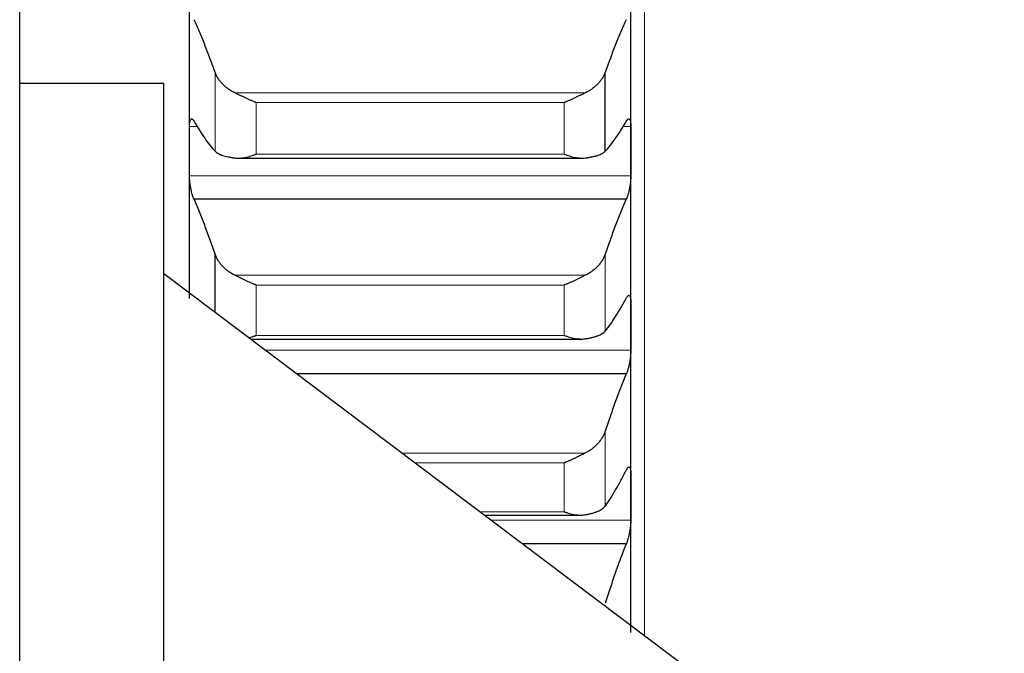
# Model space of a CAD drawing. Header units: inches. Extents: x 0 to 20790, y -12 to 14700.
# Tile 65 of 256: x 7852 to 7968, y 4068 to 4143. Entities that reach past the tile are written whole.
import ezdxf

# ---------------------------------------------------------------- set-up
doc = ezdxf.new("R2010")
doc.units = ezdxf.units.IN
doc.layers.add('1', color=7, linetype='Continuous', true_color=0xffffff)

msp = doc.modelspace()

# ---------------------------------------------------------------- linework, layer by layer
at = {"layer": '1', "color": 110, "linetype": 'Continuous', "lineweight": 13}
for p, q in [((7925.515, 4070.389), (7925.515, 5077.731)), ((7874.941, 4127.45), (7874.941, 4136.751)), ((7918.546, 4134.341), (7877.283, 4134.341)), ((7916.059, 4133.192), (7879.771, 4133.192)), ((7879.771, 4127.119), (7879.771, 4133.192)), ((7916.059, 4127.119), (7916.059, 4133.192)), ((7872.886, 4130.361), (7871.917, 4130.361)), ((7923.912, 4130.361), (7922.944, 4130.361)), ((7916.059, 4127.119), (7879.771, 4127.119)), ((7923.912, 4124.575), (7871.917, 4124.575)), ((7920.889, 4106.27), (7920.889, 4115.335)), ((7918.546, 4112.843), (7877.283, 4112.843)), ((7916.059, 4111.692), (7879.771, 4111.692)), ((7879.771, 4105.773), (7879.771, 4111.692)), ((7916.059, 4105.773), (7916.059, 4111.692)), ((7916.059, 4105.773), (7879.771, 4105.773)), ((7923.912, 4104.006), (7880.891, 4104.006)), ((7920.889, 4085.661), (7920.889, 4094.476)), ((7918.546, 4091.906), (7896.95, 4091.906)), ((7916.059, 4090.754), (7898.477, 4090.754)), ((7916.059, 4084.998), (7916.059, 4090.754)), ((7916.059, 4084.998), (7906.115, 4084.998)), ((7923.912, 4084.012), (7907.425, 4084.012))]:
    msp.add_line(p, q, dxfattribs=at)
at = {"layer": '1', "color": 2, "linetype": 'Continuous', "lineweight": 25}
for p, q in [((7851.915, 3823.931), (7851.915, 4157.931)), ((7871.915, 4127.468), (7871.915, 4148.65)), ((7923.915, 4127.468), (7923.915, 4148.65)), ((7920.889, 4127.45), (7920.889, 4136.751)), ((7868.915, 4135.431), (7851.915, 4135.431)), ((7868.915, 3840.431), (7868.915, 4135.431)), ((7871.915, 4110.117), (7871.915, 4127.468)), ((7923.915, 4106.822), (7923.915, 4127.468)), ((7877.68, 4126.647), (7918.165, 4126.647)), ((7923.377, 4121.821), (7872.452, 4121.821)), ((7874.941, 4108.49), (7874.941, 4115.335)), ((7967.915, 4038.431), (7868.915, 4113.031)), ((7923.915, 4086.747), (7923.915, 4106.822)), ((7879.129, 4105.334), (7918.093, 4105.334)), ((7923.377, 4101.231), (7884.574, 4101.231)), ((7923.915, 4070.751), (7923.915, 4086.747)), ((7906.654, 4084.592), (7918.021, 4084.592)), ((7923.377, 4081.22), (7911.13, 4081.22))]:
    msp.add_line(p, q, dxfattribs=at)
for points in [[(7874.941, 4136.751), (7874.737, 4137.329), (7874.328, 4138.455), (7873.708, 4140.052), (7873.083, 4141.558), (7872.663, 4142.501), (7872.452, 4142.958)], [(7923.377, 4142.958), (7923.166, 4142.501), (7922.746, 4141.558), (7922.122, 4140.052), (7921.502, 4138.455), (7921.093, 4137.329), (7920.889, 4136.751)], [(7872.452, 4130.974), (7872.663, 4130.606), (7873.083, 4129.909), (7873.708, 4128.972), (7874.328, 4128.147), (7874.737, 4127.67), (7874.941, 4127.45)], [(7920.889, 4127.45), (7921.093, 4127.67), (7921.502, 4128.147), (7922.122, 4128.972), (7922.746, 4129.909), (7923.166, 4130.606), (7923.377, 4130.974)], [(7871.915, 4127.468), (7871.915, 4128.432), (7871.916, 4129.397), (7871.917, 4130.361)], [(7923.912, 4130.361), (7923.914, 4129.397), (7923.915, 4128.432), (7923.915, 4127.468)], [(7871.917, 4124.575), (7871.916, 4125.539), (7871.915, 4126.504), (7871.915, 4127.468)], [(7923.915, 4127.468), (7923.915, 4126.504), (7923.914, 4125.539), (7923.912, 4124.575)], [(7874.941, 4115.335), (7874.737, 4115.934), (7874.328, 4117.103), (7873.708, 4118.769), (7873.083, 4120.346), (7872.663, 4121.34), (7872.452, 4121.821)], [(7923.377, 4121.821), (7923.166, 4121.34), (7922.746, 4120.346), (7922.122, 4118.769), (7921.502, 4117.103), (7921.093, 4115.934), (7920.889, 4115.335)], [(7920.889, 4106.27), (7921.093, 4106.52), (7921.502, 4107.057), (7922.122, 4107.97), (7922.746, 4108.992), (7923.166, 4109.746), (7923.377, 4110.141)], [(7923.912, 4109.639), (7923.914, 4108.7), (7923.915, 4107.761), (7923.915, 4106.822)], [(7923.915, 4106.822), (7923.915, 4105.884), (7923.914, 4104.945), (7923.912, 4104.006)], [(7923.377, 4101.231), (7923.166, 4100.725), (7922.746, 4099.683), (7922.122, 4098.037), (7921.502, 4096.306), (7921.093, 4095.095), (7920.889, 4094.476)], [(7920.889, 4085.661), (7921.093, 4085.941), (7921.502, 4086.536), (7922.122, 4087.536), (7922.746, 4088.643), (7923.166, 4089.451), (7923.377, 4089.874)], [(7923.912, 4089.482), (7923.914, 4088.57), (7923.915, 4087.659), (7923.915, 4086.747)], [(7923.915, 4086.747), (7923.915, 4085.835), (7923.914, 4084.923), (7923.912, 4084.012)], [(7923.377, 4081.22), (7923.166, 4080.689), (7922.746, 4079.602), (7922.122, 4077.889), (7921.502, 4076.095), (7921.093, 4074.845), (7920.889, 4074.206)]]:
    msp.add_open_spline(points, degree=3, dxfattribs=at)
for points, knots in [([(7877.283, 4134.341), (7877.138, 4134.41), (7876.998, 4134.484), (7876.729, 4134.641), (7876.471, 4134.808), (7876.235, 4134.992), (7876.094, 4135.113), (7876.066, 4135.138), (7876.011, 4135.187), (7875.984, 4135.212), (7875.904, 4135.288), (7875.852, 4135.339), (7875.703, 4135.495), (7875.61, 4135.601), (7875.438, 4135.818), (7875.359, 4135.93), (7875.251, 4136.1), (7875.217, 4136.158), (7875.168, 4136.245), (7875.152, 4136.274), (7875.121, 4136.333), (7875.106, 4136.362), (7875.034, 4136.51), (7874.984, 4136.63), (7874.941, 4136.751)], [0, 0, 0, 0, 0.125, 0.125, 0.25, 0.375, 0.375, 0.40625, 0.40625, 0.4375, 0.4375, 0.5, 0.5, 0.625, 0.625, 0.75, 0.75, 0.8125, 0.8125, 0.84375, 0.84375, 0.875, 0.875, 1, 1, 1, 1]), ([(7920.889, 4136.751), (7920.846, 4136.63), (7920.796, 4136.511), (7920.681, 4136.277), (7920.552, 4136.046), (7920.395, 4135.823), (7920.265, 4135.659), (7920.22, 4135.604), (7920.15, 4135.524), (7920.126, 4135.497), (7920.078, 4135.444), (7920.053, 4135.418), (7919.928, 4135.288), (7919.717, 4135.088), (7919.482, 4134.904), (7919.235, 4134.728), (7919.105, 4134.644), (7918.935, 4134.544), (7918.901, 4134.525), (7918.832, 4134.486), (7918.727, 4134.429), (7918.619, 4134.376), (7918.546, 4134.341)], [0, 0, 0, 0, 0.125, 0.125, 0.25, 0.375, 0.375, 0.4375, 0.4375, 0.46875, 0.46875, 0.5, 0.5, 0.625, 0.75, 0.75, 0.875, 0.875, 0.90625, 0.90625, 0.9375, 1, 1, 1, 1]), ([(7879.771, 4133.192), (7879.767, 4133.193), (7879.764, 4133.195), (7879.758, 4133.197), (7879.754, 4133.198), (7879.744, 4133.202), (7879.724, 4133.21), (7879.678, 4133.228), (7879.585, 4133.264), (7879.506, 4133.297), (7879.348, 4133.362), (7879.243, 4133.407), (7878.929, 4133.545), (7878.721, 4133.641), (7878.41, 4133.79), (7878.307, 4133.84), (7878.151, 4133.916), (7878.099, 4133.942), (7877.996, 4133.993), (7877.944, 4134.018), (7877.789, 4134.095), (7877.687, 4134.146), (7877.484, 4134.245), (7877.383, 4134.294), (7877.283, 4134.341)], [0, 0, 0, 0, 0.0039063, 0.0039063, 0.0078125, 0.0078125, 0.015625, 0.03125, 0.0625, 0.125, 0.125, 0.25, 0.25, 0.5, 0.5, 0.625, 0.625, 0.6875, 0.6875, 0.75, 0.75, 0.875, 0.875, 1, 1, 1, 1]), ([(7918.546, 4134.341), (7918.447, 4134.294), (7918.347, 4134.245), (7918.145, 4134.147), (7918.044, 4134.097), (7917.84, 4133.996), (7917.738, 4133.945), (7917.531, 4133.844), (7917.427, 4133.793), (7917.217, 4133.693), (7917.112, 4133.644), (7916.902, 4133.547), (7916.797, 4133.5), (7916.587, 4133.407), (7916.482, 4133.362), (7916.324, 4133.297), (7916.244, 4133.264), (7916.152, 4133.228), (7916.105, 4133.21), (7916.085, 4133.202), (7916.072, 4133.197), (7916.066, 4133.195), (7916.059, 4133.192)], [0, 0, 0, 0, 0.125, 0.125, 0.25, 0.25, 0.375, 0.375, 0.5, 0.5, 0.625, 0.625, 0.75, 0.75, 0.875, 0.875, 0.9375, 0.96875, 0.984375, 0.9921875, 0.9921875, 1, 1, 1, 1]), ([(7871.917, 4130.361), (7871.918, 4130.417), (7871.92, 4130.525), (7871.928, 4130.674), (7871.937, 4130.764), (7871.945, 4130.828), (7871.947, 4130.849), (7871.954, 4130.889), (7871.957, 4130.909), (7871.974, 4131.002), (7871.991, 4131.066), (7872.016, 4131.13), (7872.021, 4131.143), (7872.029, 4131.16), (7872.032, 4131.166), (7872.037, 4131.176), (7872.051, 4131.202), (7872.078, 4131.24), (7872.104, 4131.261), (7872.131, 4131.275), (7872.145, 4131.28), (7872.189, 4131.283), (7872.219, 4131.273), (7872.267, 4131.239), (7872.283, 4131.225), (7872.308, 4131.199), (7872.316, 4131.189), (7872.333, 4131.169), (7872.341, 4131.158), (7872.384, 4131.1), (7872.418, 4131.043), (7872.452, 4130.974)], [0, 0, 0, 0, 0.0625, 0.125, 0.1875, 0.1875, 0.21875, 0.21875, 0.25, 0.25, 0.375, 0.375, 0.40625, 0.40625, 0.421875, 0.421875, 0.4375, 0.5, 0.5625, 0.5625, 0.625, 0.625, 0.75, 0.75, 0.8125, 0.8125, 0.84375, 0.84375, 0.875, 0.875, 1, 1, 1, 1]), ([(7923.377, 4130.974), (7923.412, 4131.043), (7923.446, 4131.1), (7923.496, 4131.169), (7923.513, 4131.189), (7923.538, 4131.215), (7923.546, 4131.223), (7923.562, 4131.238), (7923.57, 4131.244), (7923.61, 4131.273), (7923.641, 4131.283), (7923.684, 4131.28), (7923.698, 4131.276), (7923.719, 4131.265), (7923.725, 4131.26), (7923.738, 4131.25), (7923.745, 4131.244), (7923.776, 4131.21), (7923.798, 4131.171), (7923.823, 4131.106), (7923.828, 4131.092), (7923.837, 4131.063), (7923.842, 4131.048), (7923.855, 4131), (7923.862, 4130.966), (7923.883, 4130.854), (7923.894, 4130.769), (7923.903, 4130.65), (7923.904, 4130.625), (7923.907, 4130.575), (7923.908, 4130.55), (7923.911, 4130.471), (7923.912, 4130.417), (7923.912, 4130.361)], [0, 0, 0, 0, 0.125, 0.125, 0.1875, 0.1875, 0.21875, 0.21875, 0.25, 0.25, 0.375, 0.375, 0.4375, 0.4375, 0.46875, 0.46875, 0.5, 0.5, 0.625, 0.625, 0.65625, 0.65625, 0.6875, 0.6875, 0.75, 0.75, 0.875, 0.875, 0.90625, 0.90625, 0.9375, 0.9375, 1, 1, 1, 1]), ([(7874.941, 4127.45), (7874.984, 4127.404), (7875.034, 4127.36), (7875.148, 4127.275), (7875.277, 4127.194), (7875.435, 4127.118), (7875.564, 4127.064), (7875.609, 4127.046), (7875.68, 4127.02), (7875.704, 4127.012), (7875.752, 4126.995), (7875.777, 4126.986), (7875.901, 4126.945), (7876.113, 4126.883), (7876.348, 4126.829), (7876.595, 4126.777), (7876.725, 4126.753), (7876.894, 4126.725), (7876.929, 4126.72), (7876.998, 4126.709), (7877.103, 4126.693), (7877.21, 4126.679), (7877.283, 4126.669)], [0, 0, 0, 0, 0.125, 0.125, 0.25, 0.375, 0.375, 0.4375, 0.4375, 0.46875, 0.46875, 0.5, 0.5, 0.625, 0.75, 0.75, 0.875, 0.875, 0.90625, 0.90625, 0.9375, 1, 1, 1, 1]), ([(7918.546, 4126.669), (7918.692, 4126.688), (7918.832, 4126.708), (7919.101, 4126.753), (7919.359, 4126.8), (7919.595, 4126.855), (7919.736, 4126.892), (7919.763, 4126.899), (7919.818, 4126.914), (7919.846, 4126.922), (7919.926, 4126.945), (7919.977, 4126.961), (7920.127, 4127.011), (7920.22, 4127.045), (7920.391, 4127.117), (7920.47, 4127.155), (7920.579, 4127.214), (7920.613, 4127.234), (7920.662, 4127.265), (7920.678, 4127.275), (7920.708, 4127.296), (7920.723, 4127.307), (7920.796, 4127.36), (7920.846, 4127.405), (7920.889, 4127.45)], [0, 0, 0, 0, 0.125, 0.125, 0.25, 0.375, 0.375, 0.40625, 0.40625, 0.4375, 0.4375, 0.5, 0.5, 0.625, 0.625, 0.75, 0.75, 0.8125, 0.8125, 0.84375, 0.84375, 0.875, 0.875, 1, 1, 1, 1]), ([(7877.283, 4126.669), (7877.383, 4126.656), (7877.483, 4126.65), (7877.685, 4126.645), (7877.786, 4126.648), (7877.99, 4126.662), (7878.092, 4126.673), (7878.299, 4126.701), (7878.403, 4126.72), (7878.613, 4126.762), (7878.718, 4126.786), (7878.927, 4126.84), (7879.032, 4126.87), (7879.243, 4126.933), (7879.348, 4126.968), (7879.506, 4127.022), (7879.585, 4127.05), (7879.678, 4127.084), (7879.724, 4127.102), (7879.744, 4127.109), (7879.758, 4127.114), (7879.764, 4127.117), (7879.771, 4127.119)], [0, 0, 0, 0, 0.125, 0.125, 0.25, 0.25, 0.375, 0.375, 0.5, 0.5, 0.625, 0.625, 0.75, 0.75, 0.875, 0.875, 0.9375, 0.96875, 0.984375, 0.9921875, 0.9921875, 1, 1, 1, 1]), ([(7916.059, 4127.119), (7916.062, 4127.118), (7916.066, 4127.117), (7916.072, 4127.114), (7916.075, 4127.113), (7916.085, 4127.109), (7916.105, 4127.102), (7916.152, 4127.084), (7916.244, 4127.05), (7916.429, 4126.985), (7916.587, 4126.934), (7916.9, 4126.838), (7917.108, 4126.784), (7917.419, 4126.721), (7917.523, 4126.703), (7917.678, 4126.681), (7917.73, 4126.674), (7917.834, 4126.663), (7917.886, 4126.659), (7918.041, 4126.648), (7918.143, 4126.645), (7918.346, 4126.649), (7918.447, 4126.656), (7918.546, 4126.669)], [0, 0, 0, 0, 0.0039063, 0.0039063, 0.0078125, 0.0078125, 0.015625, 0.03125, 0.0625, 0.125, 0.25, 0.25, 0.5, 0.5, 0.625, 0.625, 0.6875, 0.6875, 0.75, 0.75, 0.875, 0.875, 1, 1, 1, 1]), ([(7872.452, 4121.821), (7872.418, 4121.892), (7872.384, 4121.972), (7872.334, 4122.105), (7872.317, 4122.152), (7872.292, 4122.225), (7872.284, 4122.25), (7872.268, 4122.301), (7872.259, 4122.328), (7872.219, 4122.46), (7872.189, 4122.572), (7872.146, 4122.749), (7872.132, 4122.809), (7872.111, 4122.902), (7872.104, 4122.933), (7872.091, 4122.996), (7872.085, 4123.028), (7872.054, 4123.186), (7872.031, 4123.315), (7872.006, 4123.479), (7872.002, 4123.511), (7871.992, 4123.577), (7871.988, 4123.61), (7871.975, 4123.709), (7871.967, 4123.775), (7871.947, 4123.968), (7871.936, 4124.095), (7871.927, 4124.25), (7871.925, 4124.281), (7871.923, 4124.342), (7871.921, 4124.372), (7871.919, 4124.461), (7871.918, 4124.519), (7871.917, 4124.575)], [0, 0, 0, 0, 0.125, 0.125, 0.1875, 0.1875, 0.21875, 0.21875, 0.25, 0.25, 0.375, 0.375, 0.4375, 0.4375, 0.46875, 0.46875, 0.5, 0.5, 0.625, 0.625, 0.65625, 0.65625, 0.6875, 0.6875, 0.75, 0.75, 0.875, 0.875, 0.90625, 0.90625, 0.9375, 0.9375, 1, 1, 1, 1]), ([(7923.912, 4124.575), (7923.912, 4124.519), (7923.91, 4124.404), (7923.902, 4124.223), (7923.893, 4124.098), (7923.885, 4124.003), (7923.882, 4123.97), (7923.876, 4123.906), (7923.873, 4123.873), (7923.856, 4123.711), (7923.839, 4123.581), (7923.814, 4123.417), (7923.809, 4123.384), (7923.801, 4123.335), (7923.798, 4123.318), (7923.793, 4123.286), (7923.779, 4123.204), (7923.752, 4123.06), (7923.726, 4122.935), (7923.699, 4122.812), (7923.685, 4122.752), (7923.641, 4122.573), (7923.61, 4122.461), (7923.563, 4122.303), (7923.547, 4122.252), (7923.522, 4122.179), (7923.514, 4122.154), (7923.497, 4122.107), (7923.488, 4122.084), (7923.446, 4121.972), (7923.412, 4121.892), (7923.377, 4121.821)], [0, 0, 0, 0, 0.0625, 0.125, 0.1875, 0.1875, 0.21875, 0.21875, 0.25, 0.25, 0.375, 0.375, 0.40625, 0.40625, 0.421875, 0.421875, 0.4375, 0.5, 0.5625, 0.5625, 0.625, 0.625, 0.75, 0.75, 0.8125, 0.8125, 0.84375, 0.84375, 0.875, 0.875, 1, 1, 1, 1]), ([(7877.283, 4112.843), (7877.138, 4112.914), (7876.998, 4112.991), (7876.729, 4113.153), (7876.471, 4113.325), (7876.235, 4113.516), (7876.094, 4113.641), (7876.066, 4113.666), (7876.011, 4113.717), (7875.984, 4113.743), (7875.904, 4113.821), (7875.852, 4113.874), (7875.703, 4114.035), (7875.61, 4114.145), (7875.438, 4114.37), (7875.359, 4114.485), (7875.251, 4114.661), (7875.217, 4114.721), (7875.168, 4114.811), (7875.152, 4114.841), (7875.121, 4114.902), (7875.106, 4114.933), (7875.034, 4115.086), (7874.984, 4115.21), (7874.941, 4115.335)], [0, 0, 0, 0, 0.125, 0.125, 0.25, 0.375, 0.375, 0.40625, 0.40625, 0.4375, 0.4375, 0.5, 0.5, 0.625, 0.625, 0.75, 0.75, 0.8125, 0.8125, 0.84375, 0.84375, 0.875, 0.875, 1, 1, 1, 1]), ([(7920.889, 4115.335), (7920.846, 4115.21), (7920.796, 4115.087), (7920.681, 4114.844), (7920.552, 4114.605), (7920.395, 4114.374), (7920.265, 4114.204), (7920.22, 4114.148), (7920.15, 4114.065), (7920.126, 4114.037), (7920.078, 4113.982), (7920.053, 4113.955), (7919.928, 4113.821), (7919.717, 4113.615), (7919.482, 4113.424), (7919.235, 4113.242), (7919.105, 4113.156), (7918.935, 4113.053), (7918.901, 4113.033), (7918.832, 4112.993), (7918.727, 4112.934), (7918.619, 4112.879), (7918.546, 4112.843)], [0, 0, 0, 0, 0.125, 0.125, 0.25, 0.375, 0.375, 0.4375, 0.4375, 0.46875, 0.46875, 0.5, 0.5, 0.625, 0.75, 0.75, 0.875, 0.875, 0.90625, 0.90625, 0.9375, 1, 1, 1, 1]), ([(7879.771, 4111.692), (7879.767, 4111.693), (7879.764, 4111.694), (7879.758, 4111.697), (7879.754, 4111.698), (7879.744, 4111.702), (7879.724, 4111.709), (7879.678, 4111.727), (7879.585, 4111.763), (7879.506, 4111.794), (7879.348, 4111.858), (7879.243, 4111.903), (7878.929, 4112.039), (7878.721, 4112.135), (7878.41, 4112.284), (7878.307, 4112.334), (7878.151, 4112.411), (7878.099, 4112.436), (7877.996, 4112.488), (7877.944, 4112.514), (7877.789, 4112.592), (7877.687, 4112.643), (7877.484, 4112.745), (7877.383, 4112.795), (7877.283, 4112.843)], [0, 0, 0, 0, 0.0039062, 0.0039062, 0.0078125, 0.0078125, 0.015625, 0.03125, 0.0625, 0.125, 0.125, 0.25, 0.25, 0.5, 0.5, 0.625, 0.625, 0.6875, 0.6875, 0.75, 0.75, 0.875, 0.875, 1, 1, 1, 1]), ([(7918.546, 4112.843), (7918.447, 4112.795), (7918.347, 4112.745), (7918.145, 4112.644), (7918.044, 4112.593), (7917.84, 4112.491), (7917.738, 4112.44), (7917.531, 4112.338), (7917.427, 4112.287), (7917.217, 4112.187), (7917.112, 4112.138), (7916.902, 4112.041), (7916.797, 4111.994), (7916.587, 4111.903), (7916.482, 4111.859), (7916.324, 4111.794), (7916.244, 4111.763), (7916.152, 4111.727), (7916.105, 4111.709), (7916.085, 4111.702), (7916.072, 4111.697), (7916.066, 4111.694), (7916.059, 4111.692)], [0, 0, 0, 0, 0.125, 0.125, 0.25, 0.25, 0.375, 0.375, 0.5, 0.5, 0.625, 0.625, 0.75, 0.75, 0.875, 0.875, 0.9375, 0.96875, 0.984375, 0.9921875, 0.9921875, 1, 1, 1, 1]), ([(7923.377, 4110.141), (7923.412, 4110.214), (7923.446, 4110.276), (7923.496, 4110.352), (7923.513, 4110.375), (7923.538, 4110.405), (7923.546, 4110.414), (7923.562, 4110.431), (7923.57, 4110.439), (7923.61, 4110.473), (7923.641, 4110.489), (7923.684, 4110.494), (7923.698, 4110.492), (7923.719, 4110.485), (7923.725, 4110.482), (7923.738, 4110.474), (7923.745, 4110.469), (7923.776, 4110.442), (7923.798, 4110.407), (7923.823, 4110.349), (7923.828, 4110.336), (7923.837, 4110.31), (7923.842, 4110.296), (7923.855, 4110.251), (7923.862, 4110.219), (7923.883, 4110.114), (7923.894, 4110.033), (7923.903, 4109.919), (7923.904, 4109.895), (7923.907, 4109.847), (7923.908, 4109.822), (7923.911, 4109.746), (7923.912, 4109.694), (7923.912, 4109.639)], [0, 0, 0, 0, 0.125, 0.125, 0.1875, 0.1875, 0.21875, 0.21875, 0.25, 0.25, 0.375, 0.375, 0.4375, 0.4375, 0.46875, 0.46875, 0.5, 0.5, 0.625, 0.625, 0.65625, 0.65625, 0.6875, 0.6875, 0.75, 0.75, 0.875, 0.875, 0.90625, 0.90625, 0.9375, 0.9375, 1, 1, 1, 1]), ([(7878.88, 4105.493), (7878.966, 4105.515), (7879.052, 4105.538), (7879.243, 4105.593), (7879.348, 4105.626), (7879.506, 4105.679), (7879.585, 4105.706), (7879.678, 4105.739), (7879.724, 4105.756), (7879.744, 4105.763), (7879.758, 4105.768), (7879.764, 4105.771), (7879.771, 4105.773)], [0, 0, 0, 0, 0.2900248, 0.2900248, 0.6450124, 0.6450124, 0.8225062, 0.9112531, 0.9556266, 0.9778133, 0.9778133, 1, 1, 1, 1]), ([(7916.059, 4105.773), (7916.062, 4105.772), (7916.066, 4105.771), (7916.072, 4105.768), (7916.075, 4105.767), (7916.085, 4105.763), (7916.105, 4105.756), (7916.152, 4105.739), (7916.244, 4105.706), (7916.324, 4105.679), (7916.482, 4105.626), (7916.587, 4105.594), (7916.9, 4105.503), (7917.108, 4105.452), (7917.419, 4105.394), (7917.523, 4105.378), (7917.678, 4105.359), (7917.73, 4105.353), (7917.834, 4105.344), (7917.886, 4105.341), (7918.041, 4105.333), (7918.143, 4105.333), (7918.346, 4105.341), (7918.447, 4105.351), (7918.546, 4105.366)], [0, 0, 0, 0, 0.0039063, 0.0039063, 0.0078125, 0.0078125, 0.015625, 0.03125, 0.0625, 0.125, 0.125, 0.25, 0.25, 0.5, 0.5, 0.625, 0.625, 0.6875, 0.6875, 0.75, 0.75, 0.875, 0.875, 1, 1, 1, 1]), ([(7918.546, 4105.366), (7918.692, 4105.388), (7918.832, 4105.412), (7919.101, 4105.464), (7919.359, 4105.52), (7919.595, 4105.584), (7919.736, 4105.627), (7919.763, 4105.636), (7919.818, 4105.654), (7919.846, 4105.663), (7919.926, 4105.69), (7919.977, 4105.709), (7920.127, 4105.766), (7920.22, 4105.805), (7920.391, 4105.889), (7920.47, 4105.932), (7920.579, 4106), (7920.613, 4106.023), (7920.662, 4106.058), (7920.678, 4106.07), (7920.708, 4106.094), (7920.723, 4106.106), (7920.796, 4106.168), (7920.846, 4106.218), (7920.889, 4106.27)], [0, 0, 0, 0, 0.125, 0.125, 0.25, 0.375, 0.375, 0.40625, 0.40625, 0.4375, 0.4375, 0.5, 0.5, 0.625, 0.625, 0.75, 0.75, 0.8125, 0.8125, 0.84375, 0.84375, 0.875, 0.875, 1, 1, 1, 1]), ([(7923.912, 4104.006), (7923.912, 4103.951), (7923.91, 4103.839), (7923.902, 4103.662), (7923.893, 4103.539), (7923.885, 4103.444), (7923.882, 4103.412), (7923.876, 4103.348), (7923.873, 4103.316), (7923.856, 4103.155), (7923.839, 4103.025), (7923.814, 4102.861), (7923.809, 4102.829), (7923.801, 4102.779), (7923.798, 4102.763), (7923.793, 4102.73), (7923.779, 4102.648), (7923.752, 4102.503), (7923.726, 4102.377), (7923.699, 4102.253), (7923.685, 4102.191), (7923.641, 4102.009), (7923.61, 4101.895), (7923.563, 4101.733), (7923.547, 4101.68), (7923.522, 4101.604), (7923.514, 4101.579), (7923.497, 4101.53), (7923.488, 4101.507), (7923.446, 4101.39), (7923.412, 4101.306), (7923.377, 4101.231)], [0, 0, 0, 0, 0.0625, 0.125, 0.1875, 0.1875, 0.21875, 0.21875, 0.25, 0.25, 0.375, 0.375, 0.40625, 0.40625, 0.421875, 0.421875, 0.4375, 0.5, 0.5625, 0.5625, 0.625, 0.625, 0.75, 0.75, 0.8125, 0.8125, 0.84375, 0.84375, 0.875, 0.875, 1, 1, 1, 1]), ([(7920.889, 4094.476), (7920.846, 4094.346), (7920.796, 4094.219), (7920.681, 4093.968), (7920.552, 4093.722), (7920.395, 4093.483), (7920.265, 4093.308), (7920.22, 4093.25), (7920.15, 4093.164), (7920.126, 4093.136), (7920.078, 4093.079), (7920.053, 4093.051), (7919.928, 4092.913), (7919.717, 4092.7), (7919.482, 4092.504), (7919.235, 4092.317), (7919.105, 4092.227), (7918.935, 4092.122), (7918.901, 4092.101), (7918.832, 4092.06), (7918.727, 4092), (7918.619, 4091.942), (7918.546, 4091.906)], [0, 0, 0, 0, 0.125, 0.125, 0.25, 0.375, 0.375, 0.4375, 0.4375, 0.46875, 0.46875, 0.5, 0.5, 0.625, 0.75, 0.75, 0.875, 0.875, 0.90625, 0.90625, 0.9375, 1, 1, 1, 1]), ([(7918.546, 4091.906), (7918.447, 4091.856), (7918.347, 4091.805), (7918.145, 4091.702), (7918.044, 4091.65), (7917.84, 4091.547), (7917.738, 4091.495), (7917.531, 4091.393), (7917.427, 4091.342), (7917.217, 4091.242), (7917.112, 4091.193), (7916.902, 4091.097), (7916.797, 4091.051), (7916.587, 4090.961), (7916.482, 4090.917), (7916.324, 4090.854), (7916.244, 4090.823), (7916.152, 4090.788), (7916.105, 4090.771), (7916.085, 4090.764), (7916.072, 4090.759), (7916.066, 4090.756), (7916.059, 4090.754)], [0, 0, 0, 0, 0.125, 0.125, 0.25, 0.25, 0.375, 0.375, 0.5, 0.5, 0.625, 0.625, 0.75, 0.75, 0.875, 0.875, 0.9375, 0.96875, 0.984375, 0.9921875, 0.9921875, 1, 1, 1, 1]), ([(7923.377, 4089.874), (7923.412, 4089.951), (7923.446, 4090.017), (7923.496, 4090.1), (7923.513, 4090.125), (7923.538, 4090.158), (7923.546, 4090.169), (7923.562, 4090.188), (7923.57, 4090.197), (7923.61, 4090.238), (7923.641, 4090.259), (7923.684, 4090.271), (7923.698, 4090.272), (7923.719, 4090.269), (7923.725, 4090.267), (7923.738, 4090.262), (7923.745, 4090.259), (7923.776, 4090.237), (7923.798, 4090.208), (7923.823, 4090.156), (7923.828, 4090.145), (7923.837, 4090.12), (7923.842, 4090.108), (7923.855, 4090.067), (7923.862, 4090.037), (7923.883, 4089.938), (7923.894, 4089.862), (7923.903, 4089.752), (7923.904, 4089.73), (7923.907, 4089.683), (7923.908, 4089.659), (7923.911, 4089.586), (7923.912, 4089.535), (7923.912, 4089.482)], [0, 0, 0, 0, 0.125, 0.125, 0.1875, 0.1875, 0.21875, 0.21875, 0.25, 0.25, 0.375, 0.375, 0.4375, 0.4375, 0.46875, 0.46875, 0.5, 0.5, 0.625, 0.625, 0.65625, 0.65625, 0.6875, 0.6875, 0.75, 0.75, 0.875, 0.875, 0.90625, 0.90625, 0.9375, 0.9375, 1, 1, 1, 1]), ([(7918.546, 4084.635), (7918.692, 4084.66), (7918.832, 4084.688), (7919.101, 4084.748), (7919.359, 4084.813), (7919.595, 4084.886), (7919.736, 4084.935), (7919.763, 4084.945), (7919.818, 4084.965), (7919.846, 4084.975), (7919.926, 4085.006), (7919.977, 4085.027), (7920.127, 4085.092), (7920.22, 4085.138), (7920.391, 4085.232), (7920.47, 4085.281), (7920.579, 4085.357), (7920.613, 4085.383), (7920.662, 4085.423), (7920.678, 4085.437), (7920.708, 4085.464), (7920.723, 4085.477), (7920.796, 4085.546), (7920.846, 4085.603), (7920.889, 4085.661)], [0, 0, 0, 0, 0.125, 0.125, 0.25, 0.375, 0.375, 0.40625, 0.40625, 0.4375, 0.4375, 0.5, 0.5, 0.625, 0.625, 0.75, 0.75, 0.8125, 0.8125, 0.84375, 0.84375, 0.875, 0.875, 1, 1, 1, 1]), ([(7916.059, 4084.998), (7916.062, 4084.997), (7916.066, 4084.996), (7916.072, 4084.994), (7916.075, 4084.993), (7916.085, 4084.989), (7916.105, 4084.982), (7916.152, 4084.966), (7916.244, 4084.933), (7916.324, 4084.907), (7916.482, 4084.857), (7916.587, 4084.825), (7916.9, 4084.739), (7917.108, 4084.691), (7917.419, 4084.639), (7917.523, 4084.625), (7917.678, 4084.609), (7917.73, 4084.604), (7917.834, 4084.597), (7917.886, 4084.595), (7918.041, 4084.591), (7918.143, 4084.593), (7918.346, 4084.606), (7918.447, 4084.617), (7918.546, 4084.635)], [0, 0, 0, 0, 0.0039062, 0.0039062, 0.0078125, 0.0078125, 0.015625, 0.03125, 0.0625, 0.125, 0.125, 0.25, 0.25, 0.5, 0.5, 0.625, 0.625, 0.6875, 0.6875, 0.75, 0.75, 0.875, 0.875, 1, 1, 1, 1]), ([(7923.912, 4084.012), (7923.912, 4083.958), (7923.91, 4083.849), (7923.902, 4083.676), (7923.893, 4083.554), (7923.885, 4083.461), (7923.882, 4083.429), (7923.876, 4083.366), (7923.873, 4083.334), (7923.856, 4083.175), (7923.839, 4083.046), (7923.814, 4082.882), (7923.809, 4082.85), (7923.801, 4082.8), (7923.798, 4082.784), (7923.793, 4082.751), (7923.779, 4082.669), (7923.752, 4082.523), (7923.726, 4082.396), (7923.699, 4082.27), (7923.685, 4082.208), (7923.641, 4082.023), (7923.61, 4081.907), (7923.563, 4081.741), (7923.547, 4081.687), (7923.522, 4081.608), (7923.514, 4081.583), (7923.497, 4081.532), (7923.488, 4081.507), (7923.446, 4081.387), (7923.412, 4081.299), (7923.377, 4081.22)], [0, 0, 0, 0, 0.0625, 0.125, 0.1875, 0.1875, 0.21875, 0.21875, 0.25, 0.25, 0.375, 0.375, 0.40625, 0.40625, 0.421875, 0.421875, 0.4375, 0.5, 0.5625, 0.5625, 0.625, 0.625, 0.75, 0.75, 0.8125, 0.8125, 0.84375, 0.84375, 0.875, 0.875, 1, 1, 1, 1])]:
    msp.add_open_spline(points, degree=3, knots=knots, dxfattribs=at)

doc.saveas('drawing.dxf')
